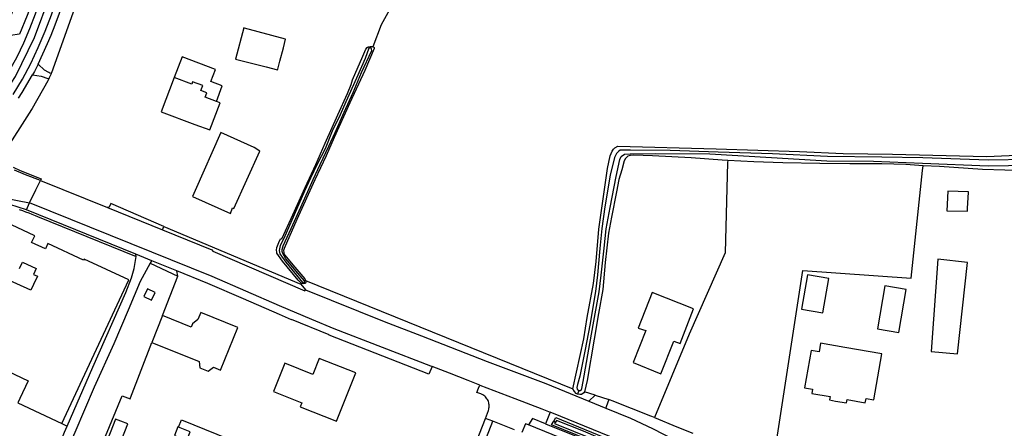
# Model space of a CAD drawing. Header units: metres. Extents: x 174423 to 175128, y 462196 to 462742.
# Tile 92 of 137: x 175059.17 to 175061.436, y 462729.79 to 462730.73. Entities that reach past the tile are written whole.
import ezdxf

# ---------------------------------------------------------------- set-up
doc = ezdxf.new("R2010")
doc.units = ezdxf.units.M
doc.layers.add('N-XX-AL-LIJN_0.20-G', color=7, linetype='Continuous', lineweight=25)

# ---------------------------------------------------------------- blocks, each defined once
blk = doc.blocks.new('Situatie')
at = {"lineweight": -3}
for p, q in [((3.9299, 17.0538), (3.9316, 17.0569)), ((3.1386, 16.6811), (3.1456, 16.6975)), ((3.4549, 16.6435), (3.7701, 16.5107)), ((3.4271, 16.5645), (3.3906, 16.5792)), ((3.4519, 16.4383), (3.4869, 16.5287)), ((3.7797, 16.512), (3.7772, 16.5139)), ((3.7811, 16.5188), (4.3962, 16.2702)), ((4.4095, 16.2663), (4.4069, 16.2574)), ((4.4469, 16.2554), (4.4789, 16.245)), ((4.4327, 16.2417), (4.472, 16.2255)), ((4.1156, 15.9974), (4.1946, 16.202)), ((4.2115, 16.1954), (4.1946, 16.202)), ((4.2619, 16.1757), (4.2115, 16.1954)), ((4.3519, 16.1953), (4.356, 16.1931))]:
    blk.add_line(p, q, dxfattribs=at)
for points in [[(4.3962, 16.2702), (4.4209, 16.385), (4.4292, 16.4336), (4.4431, 16.5117), (4.4493, 16.5625), (4.4559, 16.6369), (4.476, 16.7764), (4.4819, 16.8057), (4.486, 16.8165), (4.4897, 16.821), (4.4928, 16.824), (4.4996, 16.828), (4.7258, 16.8214), (4.9173, 16.8154), (5.0177, 16.8112), (5.1314, 16.8091), (5.3476, 16.8042), (5.5037, 16.8108)], [(3.9942, 17.1779), (3.9552, 17.1072), (3.936, 17.056), (3.938, 17.0552), (3.939, 17.0544), (3.9391, 17.0524), (3.9171, 17.002), (3.8829, 16.9279), (3.8471, 16.8476), (3.8282, 16.806), (3.8024, 16.7507), (3.761, 16.6593), (3.7319, 16.5923), (3.73, 16.5878), (3.7306, 16.5835), (3.7311, 16.5818), (3.7334, 16.5775), (3.752, 16.5547), (3.7792, 16.523), (3.781, 16.5192), (3.7811, 16.5188)], [(3.0792, 16.9681), (3.1, 17.0017), (3.1172, 17.033), (3.1328, 17.0652), (3.1466, 17.0982), (3.16, 17.1325), (3.1723, 17.1673), (3.1834, 17.2025), (3.2061, 17.2847), (3.2456, 17.4354), (3.2548, 17.4699), (3.2647, 17.5043), (3.2752, 17.5384), (3.2864, 17.574), (3.2984, 17.6094), (3.3112, 17.6445), (3.325, 17.6776), (3.3403, 17.7101), (3.3571, 17.7418), (3.3757, 17.7723), (3.3958, 17.8019), (3.4172, 17.8304), (3.4587, 17.8848)], [(3.0935, 16.9575), (3.1139, 16.9877), (3.157, 17.078), (3.1937, 17.1754), (3.2283, 17.2996), (3.3009, 17.5657), (3.3321, 17.6481), (3.3709, 17.7272), (3.4171, 17.8023), (3.4703, 17.8726), (3.4713, 17.8738)], [(3.1079, 16.947), (3.1297, 16.982), (3.1487, 17.018), (3.166, 17.0548), (3.1817, 17.0923), (3.1961, 17.1295), (3.2093, 17.1673), (3.221, 17.2055), (3.2353, 17.2561), (3.2768, 17.4128), (3.3076, 17.5255), (3.3198, 17.5624), (3.3328, 17.599), (3.3468, 17.6352), (3.362, 17.6708), (3.3793, 17.7053), (3.3987, 17.7387), (3.42, 17.7721), (3.4424, 17.8048), (3.466, 17.8367), (3.486, 17.8609)], [(3.3161, 17.6959), (3.3009, 17.6611), (3.2893, 17.6312), (3.2765, 17.5943), (3.2564, 17.5313), (3.2469, 17.4996), (3.2272, 17.4306), (3.2152, 17.3872), (3.2036, 17.3437), (3.1928, 17.3038), (3.1709, 17.2187), (3.157, 17.173), (3.1407, 17.128), (3.1228, 17.0854), (3.1022, 17.0822), (3.088, 17.0934), (3.0996, 17.1182), (3.116, 17.1602), (3.131, 17.2068), (3.1581, 17.311), (3.1884, 17.42), (3.2461, 17.6154), (3.2811, 17.7069)], [(3.2267, 17.168), (3.2612, 17.1774), (3.1964, 16.9968), (3.1957, 16.9948), (3.1927, 16.9958), (3.1907, 16.9969), (3.1804, 17.0025), (3.1656, 17.0165), (3.1875, 17.0641), (3.1957, 17.083), (3.205, 17.1065), (3.2148, 17.1338), (3.2267, 17.168)], [(3.6403, 17.0994), (3.6392, 17.0996), (3.6201, 17.0281), (3.6903, 17.0103), (3.7166, 17.0036), (3.7169, 17.0048), (3.7218, 17.0233), (3.7299, 17.0542), (3.7352, 17.0743), (3.6403, 17.0994)], [(3.7717, 16.5122), (3.764, 16.5199), (3.728, 16.5638), (3.7149, 16.582), (3.7146, 16.5845), (3.7143, 16.5888), (3.7149, 16.5946), (3.7211, 16.61), (3.7237, 16.6159), (3.7267, 16.6151), (3.7518, 16.6701), (3.7801, 16.7328), (3.8043, 16.7854), (3.8257, 16.8347), (3.8554, 16.9001), (3.8776, 16.9493), (3.886, 16.9699), (3.8893, 16.9806), (3.913, 17.0349), (3.9199, 17.051), (3.9225, 17.0551), (3.9253, 17.0566), (3.9294, 17.0569), (3.9316, 17.0569)], [(3.9299, 17.0538), (3.9279, 17.0536), (3.9268, 17.053), (3.9183, 17.0296), (3.8981, 16.9841), (3.874, 16.9299), (3.8609, 16.8998), (3.8425, 16.8622), (3.826, 16.8221), (3.8078, 16.7861), (3.7927, 16.7546), (3.7788, 16.7241), (3.7548, 16.6696), (3.7306, 16.6159), (3.7228, 16.5998), (3.7208, 16.5915), (3.7202, 16.5877), (3.7217, 16.5802), (3.7354, 16.5615), (3.774, 16.5141), (3.7766, 16.5139), (3.7772, 16.5139), (3.7782, 16.5153), (3.7782, 16.5181), (3.763, 16.5357), (3.7359, 16.5691), (3.729, 16.5814), (3.7271, 16.5855), (3.727, 16.5875), (3.7268, 16.5905), (3.7296, 16.5985), (3.7479, 16.6387), (3.77, 16.6874), (3.7984, 16.7511), (3.8149, 16.7859), (3.8344, 16.828), (3.8488, 16.8592), (3.8699, 16.9062), (3.8907, 16.9515), (3.9099, 16.9976), (3.9331, 17.0477), (3.933, 17.0508), (3.9316, 17.0533), (3.9299, 17.0538)], [(3.9316, 17.0569), (3.9337, 17.0568), (3.936, 17.056)], [(3.1656, 17.0165), (3.1572, 16.9992), (3.153, 16.9916)], [(3.5758, 16.9309), (3.5888, 16.9666), (3.5632, 16.9762), (3.5739, 17.0044), (3.4968, 17.0335), (3.4788, 16.9858)], [(3.153, 16.9916), (3.1724, 16.9891), (3.1884, 16.9834), (3.1902, 16.9828), (3.188, 16.9783), (3.1522, 16.9144), (3.1508, 16.912), (3.0848, 16.8089)], [(3.1084, 16.7792), (3.1243, 16.7717), (3.1726, 16.7527), (3.1709, 16.749), (3.1367, 16.7621), (3.1113, 16.7725)], [(3.1202, 16.9379), (3.1289, 16.9515), (3.153, 16.9916)], [(3.1957, 16.9948), (3.1954, 16.994), (3.1913, 16.9849), (3.1902, 16.9828)], [(3.4788, 16.9858), (3.4488, 16.9065), (3.5259, 16.8774), (3.5259, 16.8775), (3.5606, 16.8651), (3.5843, 16.9272), (3.5758, 16.9309)], [(3.5758, 16.9309), (3.5498, 16.9406), (3.5535, 16.9505), (3.5403, 16.9555), (3.5446, 16.9671), (3.5211, 16.9759), (3.519, 16.9703), (3.4788, 16.9858)], [(3.6629, 16.8246), (3.5858, 16.8593), (3.5268, 16.7256), (3.5209, 16.7121), (3.6086, 16.6732), (3.6126, 16.6858), (3.6162, 16.6842), (3.6163, 16.6844), (3.6756, 16.8163), (3.6629, 16.8246)], [(5.4445, 16.797), (5.3513, 16.7953), (5.2009, 16.8012), (5.1065, 16.8024), (4.9816, 16.8041), (4.8552, 16.8103), (4.7303, 16.8143), (4.6201, 16.8181), (4.5282, 16.8188), (4.5051, 16.8183), (4.5008, 16.8158), (4.4966, 16.8107), (4.4921, 16.8017), (4.4821, 16.7614), (4.4697, 16.6884), (4.4627, 16.6388), (4.4582, 16.5929), (4.4528, 16.5318), (4.4478, 16.4939), (4.4346, 16.4166), (4.4246, 16.3602), (4.4117, 16.2987), (4.4064, 16.2798), (4.405, 16.2726), (4.4058, 16.2689), (4.4095, 16.2663), (4.4138, 16.2664), (4.415, 16.2668), (4.4167, 16.2706), (4.4198, 16.2865), (4.4323, 16.3612), (4.4425, 16.4173), (4.4561, 16.4932), (4.4614, 16.5314), (4.4678, 16.5932), (4.4728, 16.6377), (4.4821, 16.6865), (4.4958, 16.7583), (4.5039, 16.7973), (4.5071, 16.8038), (4.515, 16.8095), (4.5276, 16.8105), (4.5853, 16.8111), (4.7112, 16.81), (4.853, 16.8016), (4.9803, 16.7941), (5.0875, 16.793), (5.2006, 16.7887), (5.3511, 16.7828), (5.4452, 16.7845)], [(4.7521, 16.795), (4.7396, 16.7957), (4.6678, 16.8007), (4.5792, 16.8058), (4.5363, 16.8069), (4.5275, 16.8066), (4.5222, 16.8048), (4.5168, 16.7998), (4.5142, 16.7938), (4.5084, 16.7738), (4.5019, 16.7516), (4.4965, 16.7227), (4.4847, 16.6649), (4.4776, 16.628), (4.4704, 16.56), (4.4647, 16.4982), (4.455, 16.4431), (4.4448, 16.3837), (4.4285, 16.2889), (4.4227, 16.2632)], [(4.8449, 16.0241), (4.9252, 16.5417), (5.174, 16.5243), (5.2007, 16.7717), (5.2015, 16.783), (5.1619, 16.7854), (5.107, 16.7874), (5.0328, 16.7872), (4.964, 16.7881), (4.879, 16.7892), (4.8125, 16.7919), (4.7521, 16.795), (4.7517, 16.79), (4.7466, 16.5827), (4.6633, 16.3957), (4.584, 16.2036), (4.6349, 16.1823), (4.672, 16.1682)], [(5.4916, 16.773), (5.4611, 16.7709), (5.3896, 16.7723), (5.3381, 16.7742), (5.2391, 16.7808), (5.2015, 16.783)], [(3.1456, 16.6975), (3.1605, 16.7277), (3.1626, 16.7321), (3.1709, 16.749), (3.325, 16.6868)], [(2.9065, 16.7193), (2.9112, 16.7223), (2.9137, 16.7237), (2.9162, 16.725), (2.9213, 16.7273), (2.9293, 16.7302), (2.9375, 16.7321), (2.9442, 16.7332), (2.9476, 16.7336), (2.951, 16.7339), (2.9578, 16.7342), (2.9646, 16.7341), (2.968, 16.7339), (2.9713, 16.7336), (2.9781, 16.7328), (3.0056, 16.7291), (3.0254, 16.7257), (3.0448, 16.7211), (3.0871, 16.7091), (3.1456, 16.6975)], [(3.3911, 16.5742), (3.3906, 16.5792), (3.1386, 16.6811), (3.0614, 16.7059), (3.008, 16.7196), (2.9836, 16.7206)], [(3.1221, 16.6826), (3.1295, 16.6799), (3.1369, 16.6771), (3.1443, 16.6743), (3.1516, 16.6714), (3.1589, 16.6684), (3.1645, 16.6661), (3.3911, 16.5742)], [(5.3059, 16.7213), (5.306, 16.723), (5.2585, 16.7245), (5.256, 16.6795), (5.3035, 16.6785), (5.3039, 16.6853), (5.3059, 16.7213)], [(4.0723, 16.3209), (4.0694, 16.322), (3.8469, 16.4081), (3.7954, 16.4292), (3.7208, 16.4606), (3.5661, 16.5281), (3.1456, 16.6975)], [(3.3333, 16.6959), (3.3293, 16.6878), (3.325, 16.6868), (3.452, 16.6356), (3.4549, 16.6435), (3.3333, 16.6959)], [(3.22, 16.1902), (3.3742, 16.5204), (3.2714, 16.5684), (3.2702, 16.5657), (3.1881, 16.604), (3.1824, 16.5917), (3.1507, 16.6065), (3.1579, 16.6219), (3.0786, 16.6589)], [(3.1227, 16.5468), (3.1296, 16.5614), (3.1613, 16.5466), (3.1549, 16.533), (3.164, 16.5287), (3.1552, 16.5099), (3.1489, 16.4964), (3.0932, 16.5224)], [(3.0642, 16.3254), (3.1428, 16.2886), (3.1238, 16.2478), (3.1189, 16.2374), (3.22, 16.1902)], [(3.452, 16.6356), (3.5654, 16.5898), (3.5679, 16.5864), (3.7795, 16.4952), (3.7809, 16.4977)], [(3.22, 16.1902), (3.2327, 16.1843), (3.2913, 16.3194), (3.3675, 16.4916), (3.3806, 16.5254), (3.3867, 16.5465), (3.3911, 16.5742)], [(3.4869, 16.5287), (3.4847, 16.5412), (3.4271, 16.5645), (3.4258, 16.5628), (3.4233, 16.5589), (3.4869, 16.5287)], [(5.3042, 16.56), (5.2355, 16.568), (5.2205, 16.356), (5.281, 16.3502), (5.3042, 16.56)], [(3.4233, 16.5589), (3.4007, 16.5164), (3.3726, 16.4508), (3.3398, 16.3733), (3.2944, 16.2737), (3.2498, 16.1694), (3.2142, 16.0889), (3.1771, 16.0046), (3.1685, 15.984)], [(4.0723, 16.3209), (4.0649, 16.3038), (3.8349, 16.3935), (3.8351, 16.3944), (3.7489, 16.4296), (3.7485, 16.4289), (3.7208, 16.4406), (3.6381, 16.4768), (3.5559, 16.5124), (3.4847, 16.5412)], [(3.7811, 16.5188), (3.7816, 16.5151), (3.7809, 16.5126), (3.7797, 16.512), (3.7754, 16.5112), (3.7717, 16.5122), (3.7701, 16.5107), (3.7809, 16.4977), (3.9616, 16.4246), (4.0477, 16.3914), (4.1987, 16.3325), (4.3336, 16.2823), (4.4327, 16.2417), (4.4469, 16.2554), (4.4227, 16.2632), (4.4211, 16.2607), (4.416, 16.2568), (4.4117, 16.2565), (4.4069, 16.2574), (4.4036, 16.259), (4.3997, 16.2636), (4.3962, 16.2702)], [(4.971, 16.4444), (4.9848, 16.5233), (4.9356, 16.5319), (4.9217, 16.4531), (4.971, 16.4444)], [(3.4351, 16.4915), (3.4171, 16.5), (3.4087, 16.482), (3.4267, 16.4736), (3.4351, 16.4915)], [(4.5344, 16.3302), (4.5987, 16.3045), (4.6284, 16.3791), (4.6425, 16.3742), (4.6735, 16.454), (4.5785, 16.4912), (4.5462, 16.409), (4.5638, 16.4039), (4.5344, 16.3302)], [(5.163, 16.4979), (5.1137, 16.5065), (5.0966, 16.408), (5.1459, 16.3994), (5.163, 16.4979)], [(3.4271, 16.3761), (3.5359, 16.3326), (3.5379, 16.3183), (3.557, 16.3107), (3.5689, 16.3193), (3.5856, 16.3126), (3.6251, 16.411), (3.5399, 16.4452), (3.5335, 16.4294), (3.5206, 16.419), (3.5179, 16.412), (3.4519, 16.4383), (3.4271, 16.3761)], [(3.2625, 16.0198), (3.3594, 16.2539), (3.3772, 16.2465), (3.3783, 16.2492), (3.4271, 16.3761)], [(5.1071, 16.35), (5.0219, 16.3648), (4.9658, 16.3746), (4.9624, 16.3549), (4.9441, 16.3581), (4.9292, 16.2724), (4.9474, 16.2692), (4.9457, 16.2593), (4.9876, 16.252), (4.9862, 16.2442), (5.0002, 16.2417), (5.0256, 16.2373), (5.027, 16.2451), (5.0687, 16.2379), (5.0704, 16.2477), (5.0887, 16.2446), (5.1071, 16.35)], [(3.8963, 16.3069), (3.8126, 16.3399), (3.798, 16.3027), (3.7329, 16.3286), (3.7071, 16.2636), (3.7721, 16.2378), (3.7685, 16.2285), (3.8521, 16.1953), (3.8963, 16.3069)], [(4.1822, 16.2786), (4.1554, 16.2889), (4.1123, 16.3055), (4.0723, 16.3209)], [(4.1946, 16.202), (4.2017, 16.2204), (4.2024, 16.2228), (4.203, 16.2253), (4.2033, 16.2279), (4.2034, 16.2304), (4.2033, 16.2329), (4.203, 16.2355), (4.2025, 16.238), (4.2017, 16.2404), (4.2008, 16.2428), (4.1996, 16.245), (4.1983, 16.2472), (4.1968, 16.2492), (4.1951, 16.2511), (4.1932, 16.2529), (4.1912, 16.2544), (4.1891, 16.2558), (4.1869, 16.2571), (4.1845, 16.2581), (4.1751, 16.2618), (4.1792, 16.2711), (4.1822, 16.2786)], [(4.1822, 16.2786), (4.2626, 16.2478), (4.3249, 16.2238), (4.3434, 16.2163)], [(4.4789, 16.245), (4.4725, 16.2282), (4.472, 16.2255), (4.5286, 16.2023), (4.5795, 16.1785), (4.6282, 16.1534), (4.6707, 16.1298)], [(4.584, 16.2036), (4.5753, 16.2072), (4.4864, 16.2425), (4.4789, 16.245)], [(3.4124, 16.1387), (3.41, 16.1396), (3.4013, 16.1171), (3.3517, 16.1363), (3.3721, 16.189), (3.3561, 16.1952), (3.3435, 16.2), (3.3192, 16.1372), (3.3305, 16.1328), (3.3473, 16.1263), (3.3171, 16.048), (3.3148, 16.0422), (3.3672, 16.022)], [(3.4886, 16.1816), (3.4952, 16.1986), (3.6298, 16.1443), (3.6292, 16.1426), (3.68, 16.1227)], [(4.3331, 16.1894), (4.3027, 16.2017), (4.2942, 16.1867)], [(4.3434, 16.2163), (4.3404, 16.2085), (4.3331, 16.1894)], [(4.498, 16.1532), (4.3684, 16.2061), (4.3434, 16.2163)], [(4.3519, 16.1953), (4.3571, 16.2038), (4.4908, 16.1484), (4.4875, 16.1394)], [(4.4201, 16.1725), (4.3585, 16.1971), (4.356, 16.1931), (4.354, 16.1901), (4.4809, 16.1384), (4.4816, 16.1422), (4.4823, 16.146), (4.4201, 16.1725)], [(2.8133, 16.1169), (2.8872, 16.0804), (2.9, 16.1036), (3.0098, 16.053), (2.9678, 15.9615), (3.0099, 15.9444), (2.9682, 15.8502), (3.0682, 15.8025), (3.1208, 15.9188), (3.1312, 15.9429), (3.181, 16.0549), (3.2267, 16.1705), (3.2327, 16.1843)], [(4.0402, 15.7529), (4.2115, 16.1954)], [(3.4886, 16.1816), (3.4872, 16.1822), (3.4792, 16.1626), (3.5081, 16.1516), (3.5157, 16.1706), (3.4886, 16.1816)], [(4.2942, 16.1867), (4.2867, 16.1897), (4.2788, 16.1692)], [(4.4607, 16.1189), (4.2942, 16.1867)], [(4.3331, 16.1894), (4.4662, 16.1356), (4.4874, 16.1265)], [(4.4875, 16.1394), (4.4845, 16.1311), (4.3468, 16.1871), (4.3519, 16.1953)]]:
    blk.add_lwpolyline(points, dxfattribs=at)

msp = doc.modelspace()

# ---------------------------------------------------------------- block references
at = {"layer": 'N-XX-AL-LIJN_0.20-G'}
msp.add_blockref('Situatie', (175056.047, 462713.6112), dxfattribs=at)

doc.saveas('drawing.dxf')
